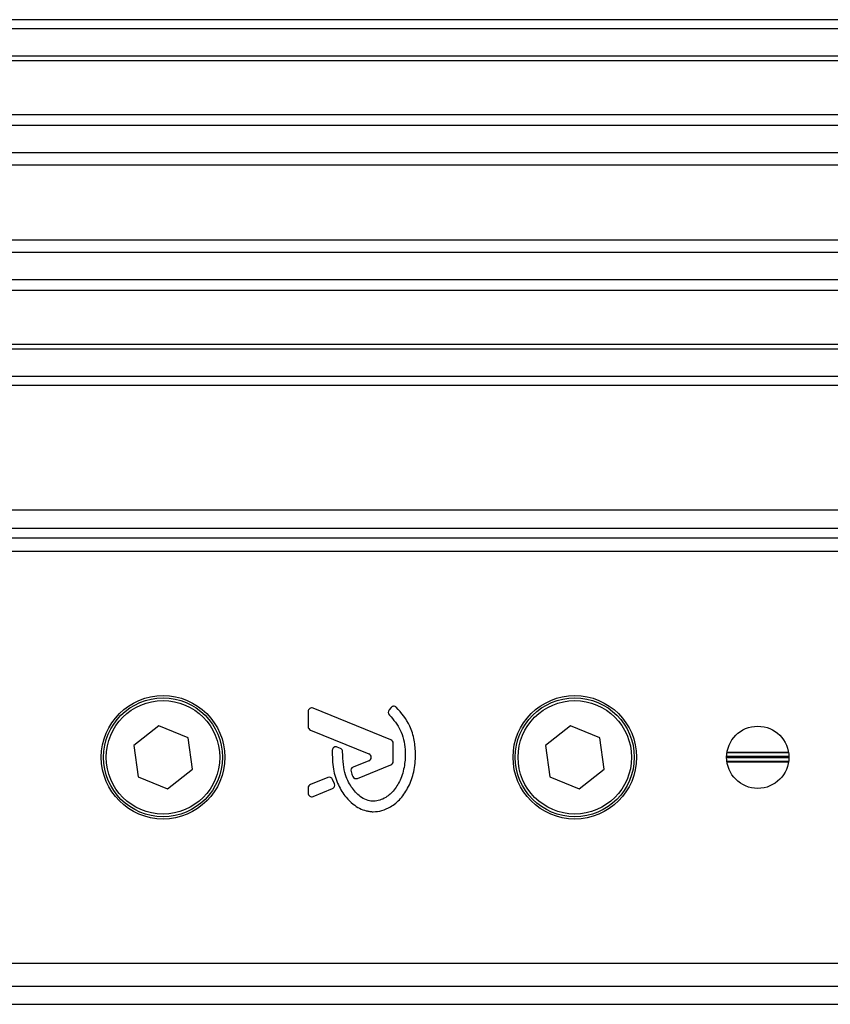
# Model space of a CAD drawing. Header units: millimetres. Extents: x 0 to 465, y 0 to 320.
# Tile 64 of 66: x 434 to 447, y 283 to 299. Entities that reach past the tile are written whole.
import ezdxf

# ---------------------------------------------------------------- set-up
doc = ezdxf.new("R2010")
doc.units = ezdxf.units.MM

msp = doc.modelspace()

# ---------------------------------------------------------------- linework, layer by layer
at = {"color": 7, "linetype": 'Continuous', "lineweight": 25}
for p, q in [((460.965, 298.9814), (178.0359, 298.9814)), ((460.965, 298.8325), (178.0359, 298.8325)), ((460.965, 298.3857), (178.0359, 298.3857)), ((460.965, 298.3098), (178.0359, 298.3098)), ((460.965, 297.4327), (403.4378, 297.4327)), ((460.965, 297.2599), (403.6093, 297.2599)), ((460.965, 296.8149), (403.8676, 296.8149)), ((460.965, 296.6137), (403.9259, 296.6137)), ((460.965, 295.3927), (403.9591, 295.3927)), ((460.965, 295.1915), (403.9591, 295.1915)), ((460.965, 294.7464), (403.9591, 294.7464)), ((460.965, 294.5737), (403.9591, 294.5737)), ((460.965, 293.6966), (403.9591, 293.6966)), ((460.965, 293.6206), (403.9591, 293.6206)), ((460.965, 293.1739), (403.9591, 293.1739)), ((460.965, 293.025), (403.9591, 293.025)), ((460.965, 290.9957), (403.9591, 290.9957)), ((456.87, 290.6979), (403.9591, 290.6979)), ((403.9591, 290.549), (456.721, 290.549)), ((456.401, 290.3256), (433.4166, 290.3256)), ((438.7552, 287.7201), (438.7552, 287.4746)), ((440.103, 287.2584), (438.8373, 287.7752)), ((440.106, 287.785), (440.0739, 287.7466)), ((436.3243, 287.4862), (435.917, 287.1696)), ((436.8021, 287.2917), (436.3243, 287.4862)), ((438.7923, 287.4194), (439.7453, 287.0303)), ((443.0253, 287.4862), (442.618, 287.1696)), ((443.5031, 287.2917), (443.0253, 287.4862)), ((436.8726, 286.7807), (436.8021, 287.2917)), ((440.14, 286.9092), (440.14, 287.2033)), ((443.5736, 286.7807), (443.5031, 287.2917)), ((435.917, 287.1696), (435.9875, 286.6586)), ((439.2815, 287.1207), (439.2313, 287.1418)), ((442.618, 287.1696), (442.6885, 286.6586)), ((446.5754, 287.0453), (445.5726, 287.0453)), ((446.5738, 287.0558), (445.5741, 287.0558)), ((439.7453, 286.92), (439.4885, 286.8152)), ((446.5802, 286.9857), (445.5678, 286.9857)), ((446.5802, 286.9646), (445.5678, 286.9646)), ((446.5754, 286.9051), (445.5726, 286.9051)), ((446.5738, 286.8946), (445.5741, 286.8946)), ((436.4653, 286.4642), (436.8726, 286.7807)), ((439.5595, 286.6322), (440.103, 286.854)), ((443.1663, 286.4642), (443.5736, 286.7807)), ((435.9875, 286.6586), (436.4653, 286.4642)), ((439.0763, 286.6469), (438.7923, 286.5309)), ((439.184, 286.5444), (439.1536, 286.6153)), ((442.6885, 286.6586), (443.1663, 286.4642)), ((438.7552, 286.4758), (438.7552, 286.3924)), ((438.8373, 286.3373), (439.1518, 286.4657)), ((433.4166, 283.6247), (456.401, 283.6247)), ((418.6655, 283.2524), (456.87, 283.2524)), ((418.5787, 282.9546), (460.965, 282.9546))]:
    msp.add_line(p, q, dxfattribs=at)
for centre, radius in [((436.3948, 286.9752), 1.0051), ((436.3948, 286.9752), 0.9679), ((436.3948, 286.9752), 0.9232), ((443.0958, 286.9752), 1.0051), ((443.0958, 286.9752), 0.9679), ((443.0958, 286.9752), 0.9232), ((446.074, 286.9752), 0.5063)]:
    msp.add_circle(centre, radius, dxfattribs=at)
for centre, start, end in [((438.8148, 287.7201), 67.79071, 180), ((440.1197, 287.7084), 140.16689, 228.97709), ((440.1517, 287.7469), 48.8059, 140.16689), ((438.8148, 287.4746), 180, 247.79071), ((440.0805, 287.2033), 0, 67.79071), ((439.2083, 287.0868), 67.29049, 176.67135), ((439.2585, 287.0658), 0.035, 67.29049), ((439.7228, 286.9752), 292.20926, 67.79071), ((440.0805, 286.9092), 292.20929, 0), ((439.511, 286.76), 112.20926, 196.93498), ((439.0989, 286.5918), 23.24584, 112.20927), ((439.537, 286.6873), 202.3787, 292.20929), ((438.8148, 286.4758), 112.20927, 180), ((439.1293, 286.5209), 292.20926, 23.24584), ((438.8148, 286.3924), 180, 292.20926)]:
    msp.add_arc(centre, 0.0596, start, end, dxfattribs=at)
for points, knots in [([(440.5057, 287.021), (440.5009, 287.0989), (440.4911, 287.2571), (440.409, 287.5352), (440.2736, 287.6945), (440.191, 287.7917)], [0, 0, 0, 0, 0.2744297, 0.557156, 1, 1, 1, 1]), ([(440.0806, 287.6635), (440.1462, 287.5859), (440.2825, 287.4246), (440.3412, 287.1347), (440.3349, 286.8653), (440.2791, 286.6361), (440.17, 286.4455), (440.0436, 286.3294), (439.9252, 286.2732), (439.8403, 286.2579), (439.7762, 286.2623), (439.7078, 286.2779), (439.6275, 286.3155), (439.5423, 286.3859), (439.4734, 286.4719), (439.4099, 286.5723), (439.3584, 286.7011), (439.3235, 286.8679), (439.32, 286.9955), (439.3181, 287.0658)], [0, 0, 0, 0, 0.1089846, 0.2264307, 0.3101322, 0.4019204, 0.479438, 0.5456937, 0.5848024, 0.6205782, 0.6379505, 0.654319, 0.6966016, 0.7328168, 0.7736417, 0.8159142, 0.8614551, 0.9236094, 1, 1, 1, 1]), ([(439.1488, 287.0903), (439.1496, 286.9877), (439.151, 286.7941), (439.2351, 286.5319), (439.3511, 286.3381), (439.4773, 286.2164), (439.5899, 286.1434), (439.6828, 286.1074), (439.7584, 286.0926), (439.8441, 286.0867), (439.9618, 286.1031), (440.1183, 286.1715), (440.2722, 286.3027), (440.4015, 286.5004), (440.4894, 286.746), (440.5001, 286.9263), (440.5057, 287.021)], [0, 0, 0, 0, 0.1173532, 0.2214132, 0.3124081, 0.3742876, 0.4213099, 0.4659831, 0.4878368, 0.509614, 0.5646082, 0.6224153, 0.7039898, 0.7931926, 0.8914433, 1, 1, 1, 1]), ([(439.4541, 286.7427), (439.4587, 286.728), (439.4672, 286.7017), (439.4774, 286.676), (439.482, 286.6646)], [0, 0, 0, 0, 0.5581387, 1, 1, 1, 1])]:
    msp.add_open_spline(points, degree=3, knots=knots, dxfattribs=at)

doc.saveas('drawing.dxf')
